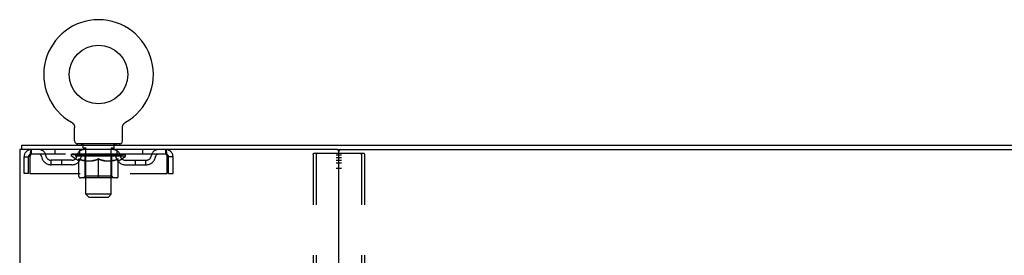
# Model space of a CAD drawing. Header units: inches. Extents: x 0 to 215, y 0 to 139.
# Tile 95 of 96: x 166.33 to 189.48, y 92.42 to 97.95. Entities that reach past the tile are written whole.
import ezdxf

# ---------------------------------------------------------------- set-up
doc = ezdxf.new("R2010")
doc.units = ezdxf.units.IN
doc.header["$LTSCALE"] = 11.804375
doc.header["$MEASUREMENT"] = 0
doc.linetypes.add('HIDDEN', pattern=[0.2, 0.1, -0.1])
doc.layers.get('0').update_dxf_attribs({"linetype": 'CONTINUOUS'})
doc.layers.add('DEFAULT_2', color=8, linetype='HIDDEN')
doc.layers.add('WITNESSMARKS', color=7, linetype='CONTINUOUS')

msp = doc.modelspace()

# ---------------------------------------------------------------- linework, layer by layer
at = {"color": 7, "linetype": 'Continuous'}
for p, q in [((167.551, 95.539), (167.551, 95.539)), ((167.551, 95.539), (167.555, 95.536)), ((167.554, 95.537), (167.552, 95.538)), ((167.555, 95.536), (167.56, 95.534)), ((167.56, 95.534), (167.564, 95.531)), ((167.564, 95.531), (167.568, 95.528)), ((167.568, 95.528), (167.572, 95.525)), ((167.572, 95.525), (167.576, 95.521)), ((167.576, 95.521), (167.579, 95.518)), ((167.579, 95.518), (167.583, 95.514)), ((167.583, 95.514), (167.587, 95.511)), ((167.586, 95.511), (167.59, 95.507)), ((167.59, 95.507), (167.593, 95.503)), ((167.593, 95.503), (167.596, 95.499)), ((167.596, 95.499), (167.599, 95.495)), ((167.599, 95.495), (167.602, 95.49)), ((167.602, 95.49), (167.604, 95.486)), ((167.604, 95.486), (167.607, 95.482)), ((167.607, 95.482), (167.609, 95.477)), ((167.609, 95.477), (167.611, 95.472)), ((167.611, 95.473), (167.613, 95.468)), ((167.613, 95.468), (167.615, 95.463)), ((167.615, 95.463), (167.617, 95.458)), ((167.617, 95.458), (167.618, 95.453)), ((167.618, 95.453), (167.62, 95.448)), ((167.62, 95.449), (167.621, 95.444)), ((167.621, 95.444), (167.622, 95.439)), ((167.622, 95.439), (167.622, 95.434)), ((167.622, 95.434), (167.623, 95.429)), ((167.624, 95.418), (167.624, 95.414)), ((167.624, 95.1), (167.624, 95.414)), ((168.749, 95.423), (168.75, 95.429)), ((168.749, 95.1), (168.749, 95.414)), ((168.75, 95.434), (168.751, 95.439)), ((168.75, 95.429), (168.75, 95.434)), ((168.751, 95.439), (168.752, 95.444)), ((168.752, 95.444), (168.753, 95.449)), ((168.753, 95.448), (168.754, 95.453)), ((168.754, 95.453), (168.756, 95.458)), ((168.756, 95.458), (168.757, 95.463)), ((168.757, 95.463), (168.759, 95.468)), ((168.759, 95.468), (168.761, 95.473)), ((168.761, 95.472), (168.763, 95.477)), ((168.763, 95.477), (168.766, 95.482)), ((168.766, 95.482), (168.768, 95.486)), ((168.768, 95.486), (168.771, 95.49)), ((168.771, 95.49), (168.774, 95.495)), ((168.774, 95.495), (168.777, 95.499)), ((168.776, 95.499), (168.78, 95.503)), ((168.78, 95.503), (168.783, 95.507)), ((168.783, 95.507), (168.786, 95.511)), ((168.786, 95.511), (168.79, 95.514)), ((168.79, 95.514), (168.793, 95.518)), ((168.793, 95.518), (168.797, 95.521)), ((168.797, 95.521), (168.801, 95.525)), ((168.801, 95.525), (168.805, 95.528)), ((168.805, 95.528), (168.809, 95.531)), ((168.809, 95.531), (168.813, 95.534)), ((168.813, 95.534), (168.817, 95.536)), ((168.813, 95.534), (168.814, 95.535)), ((168.817, 95.536), (168.822, 95.539)), ((168.82, 95.538), (168.819, 95.537)), ((166.384, 94.897), (166.384, 95.001)), ((166.422, 94.897), (166.393, 94.897)), ((167.686, 95.031), (167.686, 95.001)), ((168.686, 95.031), (167.686, 95.031)), ((168.686, 95.031), (168.686, 95.001)), ((173.792, 94.897), (199.122, 94.897))]:
    msp.add_line(p, q, dxfattribs=at)
at = {"color": 3, "linetype": 'Continuous'}
for p, q in [((166.332, 94.897), (166.332, 9.105)), ((166.393, 94.897), (166.332, 94.897)), ((166.384, 95.001), (206.53, 95.001)), ((173.792, 94.897), (166.422, 94.897)), ((173.832, 9.145), (173.832, 94.857))]:
    msp.add_line(p, q, dxfattribs=at)
at = {"color": 7, "linetype": 'Continuous'}
for points in [[(167.623, 95.429), (167.623, 95.423), (167.624, 95.418)], [(168.749, 95.414), (168.749, 95.418), (168.749, 95.423)], [(168.749, 95.414), (168.749, 95.418), (168.749, 95.423)]]:
    msp.add_lwpolyline(points, dxfattribs=at)
msp.add_circle((168.186, 96.659), 0.688, dxfattribs=at)
for centre, radius, start, end in [((168.186, 96.659), 1.288, 299.5053, 240.4947), ((167.693, 95.1), 0.069, 180, 265), ((168.68, 95.1), 0.069, 275, 360), ((173.872, 94.857), 0.04, 90, 180)]:
    msp.add_arc(centre, radius, start, end, dxfattribs=at)
at = {"color": 3, "linetype": 'Continuous'}
msp.add_arc((173.792, 94.857), 0.04, 0, 90, dxfattribs=at)
at = {"layer": 'DEFAULT_2', "color": 8, "linetype": 'HIDDEN'}
for p, q in [((167.558, 95.535), (167.56, 95.534)), ((168.822, 95.539), (168.822, 95.539)), ((166.603, 94.897), (166.603, 94.793)), ((167.155, 94.897), (167.155, 94.793)), ((167.749, 94.793), (167.749, 94.897)), ((167.783, 95.031), (167.783, 95.001)), ((167.821, 94.941), (167.821, 95.021)), ((167.891, 94.931), (167.831, 94.931)), ((167.886, 93.85), (167.886, 94.921)), ((168.541, 94.931), (168.481, 94.931)), ((168.486, 93.85), (168.486, 94.921)), ((168.551, 94.941), (168.551, 95.021)), ((168.589, 95.031), (168.589, 95.001)), ((168.624, 94.793), (168.624, 94.897)), ((169.218, 94.897), (169.218, 94.793)), ((169.769, 94.793), (169.769, 94.897)), ((166.436, 94.334), (166.436, 94.73)), ((166.436, 94.73), (166.54, 94.73)), ((166.54, 94.334), (166.54, 94.73)), ((166.57, 94.73), (166.57, 94.334)), ((169.769, 94.793), (166.603, 94.793)), ((167.553, 94.746), (167.553, 94.793)), ((167.712, 94.635), (167.553, 94.746)), ((168.82, 94.746), (167.553, 94.746)), ((167.563, 94.786), (167.563, 94.793)), ((167.571, 94.783), (167.571, 94.786)), ((167.571, 94.783), (168.801, 94.783)), ((167.58, 94.783), (167.58, 94.786)), ((167.581, 94.783), (167.581, 94.786)), ((167.591, 94.786), (167.591, 94.793)), ((167.607, 94.783), (167.607, 94.786)), ((167.609, 94.783), (167.609, 94.786)), ((167.638, 94.786), (167.638, 94.793)), ((167.652, 94.783), (167.652, 94.786)), ((167.655, 94.783), (167.655, 94.786)), ((167.859, 94.786), (167.658, 94.786)), ((167.701, 94.786), (167.701, 94.793)), ((167.703, 94.783), (167.703, 94.786)), ((167.703, 94.783), (167.703, 94.786)), ((167.706, 94.783), (167.706, 94.786)), ((167.713, 94.783), (167.713, 94.786)), ((167.714, 94.783), (167.714, 94.786)), ((167.717, 94.783), (167.717, 94.786)), ((167.72, 94.783), (167.72, 94.787)), ((167.723, 94.272), (167.723, 94.678)), ((167.725, 94.783), (167.725, 94.786)), ((167.739, 94.783), (167.739, 94.786)), ((167.757, 94.783), (167.757, 94.789)), ((167.757, 94.783), (167.757, 94.786)), ((167.778, 94.783), (167.778, 94.786)), ((167.778, 94.783), (167.778, 94.786)), ((167.779, 94.786), (167.779, 94.793)), ((167.789, 94.783), (167.789, 94.786)), ((167.793, 94.783), (167.793, 94.786)), ((167.802, 94.783), (167.802, 94.786)), ((167.814, 94.783), (167.814, 94.79)), ((167.829, 94.783), (167.829, 94.786)), ((167.832, 94.783), (167.832, 94.786)), ((167.859, 94.783), (167.859, 94.786)), ((167.926, 94.786), (167.864, 94.786)), ((167.87, 94.786), (167.87, 94.793)), ((167.874, 94.274), (167.874, 94.743)), ((167.876, 94.783), (167.876, 94.786)), ((167.881, 94.783), (167.881, 94.786)), ((167.887, 94.783), (167.887, 94.791)), ((167.891, 94.783), (167.891, 94.786)), ((167.902, 94.783), (167.902, 94.786)), ((167.926, 94.783), (167.926, 94.786)), ((168.001, 94.786), (167.942, 94.786)), ((167.962, 94.783), (167.962, 94.786)), ((167.97, 94.786), (167.97, 94.793)), ((167.973, 94.783), (167.973, 94.786)), ((167.976, 94.783), (167.976, 94.792)), ((167.979, 94.783), (167.979, 94.786)), ((167.986, 94.783), (167.986, 94.786)), ((168.001, 94.783), (168.001, 94.786)), ((168.082, 94.786), (168.027, 94.786)), ((168.04, 94.783), (168.04, 94.786)), ((168.072, 94.786), (168.149, 94.791)), ((168.076, 94.786), (168.076, 94.793)), ((168.077, 94.793), (168.076, 94.793)), ((168.077, 94.786), (168.077, 94.793)), ((168.077, 94.783), (168.077, 94.786)), ((168.081, 94.783), (168.081, 94.786)), ((168.082, 94.783), (168.082, 94.786)), ((168.082, 94.783), (168.082, 94.786)), ((168.117, 94.786), (168.182, 94.786)), ((168.123, 94.783), (168.123, 94.786)), ((168.128, 94.786), (168.128, 94.789)), ((168.149, 94.786), (168.149, 94.791)), ((168.165, 94.783), (168.165, 94.786)), ((168.184, 94.786), (168.184, 94.786)), ((168.184, 94.783), (168.184, 94.786)), ((168.184, 94.783), (168.184, 94.786)), ((168.186, 94.786), (168.186, 94.793)), ((168.186, 94.793), (168.301, 94.786)), ((168.186, 94.235), (168.186, 94.678)), ((168.189, 94.783), (168.189, 94.786)), ((168.189, 94.783), (168.189, 94.786)), ((168.189, 94.786), (168.189, 94.786)), ((168.207, 94.783), (168.207, 94.786)), ((168.207, 94.786), (168.255, 94.786)), ((168.25, 94.783), (168.25, 94.786)), ((168.29, 94.783), (168.29, 94.786)), ((168.291, 94.783), (168.291, 94.786)), ((168.291, 94.786), (168.345, 94.786)), ((168.292, 94.783), (168.292, 94.786)), ((168.296, 94.786), (168.296, 94.793)), ((168.296, 94.786), (168.296, 94.793)), ((168.296, 94.793), (168.296, 94.793)), ((168.296, 94.783), (168.296, 94.786)), ((168.332, 94.783), (168.332, 94.786)), ((168.371, 94.783), (168.371, 94.786)), ((168.371, 94.786), (168.43, 94.786)), ((168.387, 94.783), (168.387, 94.786)), ((168.394, 94.783), (168.394, 94.786)), ((168.397, 94.783), (168.397, 94.792)), ((168.399, 94.783), (168.399, 94.786)), ((168.403, 94.786), (168.403, 94.793)), ((168.41, 94.783), (168.41, 94.786)), ((168.446, 94.783), (168.446, 94.786)), ((168.446, 94.786), (168.508, 94.786)), ((168.47, 94.783), (168.47, 94.786)), ((168.481, 94.783), (168.481, 94.786)), ((168.485, 94.783), (168.485, 94.791)), ((168.491, 94.783), (168.491, 94.786)), ((168.496, 94.783), (168.496, 94.786)), ((168.499, 94.274), (168.499, 94.743)), ((168.503, 94.786), (168.503, 94.793)), ((168.513, 94.783), (168.513, 94.786)), ((168.513, 94.786), (168.715, 94.786)), ((168.54, 94.783), (168.54, 94.786)), ((168.544, 94.783), (168.544, 94.786)), ((168.559, 94.783), (168.559, 94.79)), ((168.57, 94.783), (168.57, 94.786)), ((168.58, 94.783), (168.58, 94.786)), ((168.584, 94.783), (168.584, 94.786)), ((168.593, 94.786), (168.593, 94.793)), ((168.595, 94.783), (168.595, 94.786)), ((168.595, 94.783), (168.595, 94.786)), ((168.615, 94.783), (168.615, 94.789)), ((168.616, 94.783), (168.616, 94.786)), ((168.634, 94.783), (168.634, 94.786)), ((168.648, 94.783), (168.648, 94.786)), ((168.65, 94.272), (168.65, 94.678)), ((168.652, 94.783), (168.652, 94.787)), ((168.656, 94.783), (168.656, 94.786)), ((168.659, 94.783), (168.659, 94.786)), ((168.659, 94.783), (168.659, 94.786)), ((168.66, 94.635), (168.82, 94.746)), ((168.666, 94.783), (168.666, 94.786)), ((168.669, 94.783), (168.669, 94.786)), ((168.67, 94.783), (168.67, 94.786)), ((168.671, 94.786), (168.671, 94.793)), ((168.718, 94.783), (168.718, 94.786)), ((168.72, 94.783), (168.72, 94.786)), ((168.735, 94.786), (168.735, 94.793)), ((168.763, 94.783), (168.763, 94.786)), ((168.765, 94.783), (168.765, 94.786)), ((168.781, 94.786), (168.781, 94.793)), ((168.791, 94.783), (168.791, 94.786)), ((168.792, 94.783), (168.792, 94.786)), ((168.801, 94.783), (168.801, 94.786)), ((168.81, 94.786), (168.81, 94.793)), ((168.82, 94.746), (168.82, 94.793)), ((169.802, 94.334), (169.802, 94.73)), ((169.832, 94.334), (169.832, 94.73)), ((169.936, 94.73), (169.832, 94.73)), ((169.936, 94.334), (169.936, 94.73)), ((173.228, 94.783), (173.228, 9.218)), ((173.25, 94.813), (174.415, 94.813)), ((173.302, 94.783), (173.302, 9.218)), ((174.363, 94.783), (174.363, 9.218)), ((174.436, 94.783), (174.436, 9.218)), ((167.072, 94.542), (167.072, 94.646)), ((167.555, 94.646), (167.072, 94.646)), ((167.555, 94.542), (167.072, 94.542)), ((167.322, 94.542), (167.322, 94.646)), ((167.712, 94.635), (167.723, 94.635)), ((167.865, 94.635), (168.045, 94.635)), ((168.328, 94.635), (168.507, 94.635)), ((168.65, 94.635), (168.66, 94.635)), ((168.818, 94.646), (169.301, 94.646)), ((168.818, 94.542), (169.301, 94.542)), ((169.051, 94.542), (169.051, 94.646)), ((169.301, 94.542), (169.301, 94.646)), ((166.54, 94.334), (166.436, 94.334)), ((166.57, 94.334), (169.802, 94.334)), ((168.613, 94.235), (167.76, 94.235)), ((167.874, 94.274), (167.834, 94.235)), ((168.499, 94.274), (167.874, 94.274)), ((168.499, 94.274), (168.539, 94.235)), ((169.832, 94.334), (169.936, 94.334)), ((167.955, 93.781), (167.886, 93.85)), ((168.486, 93.85), (167.886, 93.85)), ((167.955, 93.781), (168.417, 93.781)), ((168.417, 93.781), (168.486, 93.85))]:
    msp.add_line(p, q, dxfattribs=at)
for points in [[(166.603, 94.897), (166.601, 94.896), (166.599, 94.893), (166.596, 94.887), (166.594, 94.88), (166.592, 94.871), (166.589, 94.86), (166.587, 94.848), (166.584, 94.834), (166.582, 94.819), (166.58, 94.802), (166.577, 94.785), (166.575, 94.767), (166.573, 94.749), (166.57, 94.73)], [(169.802, 94.73), (169.8, 94.749), (169.798, 94.767), (169.795, 94.785), (169.793, 94.802), (169.791, 94.819), (169.788, 94.834), (169.786, 94.848), (169.783, 94.86), (169.781, 94.871), (169.779, 94.88), (169.776, 94.887), (169.774, 94.893), (169.772, 94.896), (169.769, 94.897)], [(166.603, 94.793), (166.601, 94.792), (166.599, 94.791), (166.596, 94.789), (166.594, 94.787), (166.592, 94.783), (166.589, 94.779), (166.587, 94.774), (166.584, 94.769), (166.582, 94.763), (166.58, 94.757), (166.577, 94.751), (166.575, 94.744), (166.573, 94.737), (166.57, 94.73)], [(167.873, 94.635), (167.848, 94.639), (167.823, 94.645), (167.799, 94.651), (167.774, 94.659), (167.748, 94.668), (167.723, 94.678)], [(167.723, 94.677), (167.747, 94.667), (167.771, 94.659), (167.795, 94.651), (167.819, 94.645), (167.842, 94.639), (167.865, 94.635)], [(168.186, 94.678), (168.16, 94.668), (168.135, 94.659), (168.11, 94.651), (168.085, 94.645), (168.06, 94.639), (168.035, 94.635)], [(168.045, 94.635), (168.068, 94.639), (168.092, 94.645), (168.115, 94.651), (168.138, 94.659), (168.162, 94.667), (168.186, 94.677)], [(168.337, 94.635), (168.312, 94.639), (168.288, 94.645), (168.263, 94.652), (168.238, 94.659), (168.212, 94.668), (168.186, 94.678)], [(168.186, 94.677), (168.211, 94.667), (168.235, 94.659), (168.258, 94.651), (168.281, 94.645), (168.305, 94.639), (168.328, 94.635)], [(168.65, 94.678), (168.624, 94.668), (168.599, 94.659), (168.574, 94.651), (168.549, 94.645), (168.524, 94.639), (168.5, 94.635)], [(168.507, 94.635), (168.531, 94.639), (168.554, 94.645), (168.578, 94.651), (168.602, 94.659), (168.626, 94.668), (168.65, 94.677)], [(169.802, 94.73), (169.8, 94.737), (169.798, 94.744), (169.795, 94.751), (169.793, 94.757), (169.791, 94.763), (169.788, 94.769), (169.786, 94.774), (169.783, 94.779), (169.781, 94.783), (169.779, 94.787), (169.776, 94.789), (169.774, 94.791), (169.772, 94.792), (169.769, 94.793)], [(173.228, 94.783), (173.229, 94.791), (173.231, 94.798), (173.235, 94.805), (173.239, 94.809), (173.244, 94.812), (173.25, 94.813)], [(173.323, 94.813), (173.318, 94.812), (173.313, 94.809), (173.308, 94.805), (173.305, 94.798), (173.303, 94.791), (173.302, 94.783)], [(174.363, 94.783), (174.362, 94.791), (174.36, 94.798), (174.356, 94.805), (174.352, 94.809), (174.347, 94.812), (174.341, 94.813)], [(174.415, 94.813), (174.421, 94.812), (174.426, 94.809), (174.43, 94.805), (174.433, 94.798), (174.435, 94.791), (174.436, 94.783)]]:
    msp.add_lwpolyline(points, dxfattribs=at)
for centre, radius, start, end in [((166.603, 94.73), 0.167, 90, 180), ((166.783, 94.73), 0.167, 8.0716, 90), ((167.844, 94.73), 0.167, 90, 171.9284), ((167.693, 95.1), 0.069, 265, 270), ((167.811, 95.021), 0.01, 0, 90), ((167.831, 94.941), 0.01, 180, 270), ((167.876, 94.921), 0.01, 0, 90), ((168.496, 94.921), 0.01, 90, 180), ((168.529, 94.73), 0.167, 8.0716, 90), ((168.541, 94.941), 0.01, 270, 360), ((168.561, 95.021), 0.01, 90, 180), ((168.68, 95.1), 0.069, 270, 275), ((169.59, 94.73), 0.167, 90, 171.9284), ((169.769, 94.73), 0.167, 0, 90), ((166.603, 94.73), 0.063, 90, 180), ((166.783, 94.73), 0.0625, 7.9863, 90), ((167.072, 94.771), 0.229, 187.9863, 270), ((167.072, 94.771), 0.125, 188.0716, 270), ((167.555, 94.771), 0.125, 270, 351.9284), ((167.555, 94.771), 0.229, 270, 352.0137), ((167.843, 94.73), 0.0625, 90, 172.0137), ((167.834, 94.743), 0.0398, 0, 90), ((168.539, 94.743), 0.0398, 90, 180), ((168.529, 94.73), 0.0625, 7.9863, 90), ((168.818, 94.771), 0.229, 187.9863, 270), ((168.818, 94.771), 0.125, 188.0716, 270), ((169.301, 94.771), 0.125, 270, 351.9284), ((169.301, 94.771), 0.229, 270, 352.0137), ((169.59, 94.73), 0.0625, 90, 172.0137), ((169.769, 94.73), 0.063, 0, 90), ((167.76, 94.272), 0.0371, 180, 270), ((168.613, 94.272), 0.0371, 270, 360)]:
    msp.add_arc(centre, radius, start, end, dxfattribs=at)
for centre, major_axis, ratio, start_param, end_param in [((168.186, 94.793), (0.633, 0.007), 0.05963, 2.96643, 3.140963), ((167.533, 94.781), (0.198, 0), 0.060556, 0.430652, 1.470503), ((168.186, 94.793), (0.633, 0), 0.060556, -3.141593, -2.96706), ((167.533, 94.774), (0.198, 0.002), 0.05963, 1.376596, 1.469874), ((168.186, 94.793), (0.633, 0.013), 0.05688, 2.791345, 2.965878), ((167.509, 94.781), (0.198, 0.002), 0.05963, 0.25549, 1.295341), ((167.577, 94.781), (0.198, -0.002), 0.05963, 0.605815, 1.645666), ((168.186, 94.793), (0.633, -0.007), 0.05963, -2.96643, -2.791898), ((167.577, 94.774), (0.198, 0), 0.060556, 1.551758, 1.645036), ((167.509, 94.774), (0.198, 0.004), 0.05688, 1.20151, 1.294789), ((167.579, 94.777), (0.164, 0.002), 0.05963, 1.065228, 1.614276), ((167.559, 94.777), (0.164, 0.003), 0.05688, 0.890143, 1.43919), ((167.617, 94.777), (0.164, 0), 0.060556, 1.240391, 1.789438), ((168.186, 94.793), (0.633, 0.019), 0.052395, 2.616403, 2.790936), ((167.505, 94.781), (0.198, 0.004), 0.05688, 0.080405, 1.120256), ((167.64, 94.781), (0.198, -0.004), 0.05688, 0.7809, 1.820751), ((168.186, 94.793), (0.633, -0.013), 0.05688, -2.791345, -2.616812), ((167.64, 94.774), (0.198, -0.002), 0.05963, 1.72692, 1.820198), ((167.505, 94.774), (0.198, 0.006), 0.052395, 1.026568, 1.119847), ((167.558, 94.777), (0.164, 0.005), 0.052395, 0.715201, 1.264248), ((167.672, 94.777), (0.164, -0.002), 0.05963, 1.415553, 1.9646), ((168.186, 94.793), (0.633, 0.025), 0.046319, 2.441654, 2.616187), ((167.719, 94.781), (0.198, -0.006), 0.052395, 0.955842, 1.995693), ((167.522, 94.781), (0.198, 0.006), 0.052395, -0.094537, 0.945314), ((168.186, 94.793), (0.633, -0.019), 0.052395, -2.616403, -2.44187), ((167.719, 94.774), (0.198, -0.004), 0.05688, 1.902006, 1.995284), ((167.522, 94.774), (0.198, 0.008), 0.046319, 0.851819, 0.945098), ((167.577, 94.777), (0.164, 0.006), 0.046319, 0.540452, 1.089499), ((167.743, 94.777), (0.164, -0.003), 0.05688, 1.590638, 2.139686), ((168.186, 94.793), (0.633, 0.029), 0.038841, 2.267123, 2.441656), ((167.813, 94.781), (0.198, -0.008), 0.046319, 1.130591, 2.170442), ((167.559, 94.781), (0.198, 0.008), 0.046319, -0.269286, 0.770565), ((168.186, 94.793), (0.633, -0.025), 0.046319, -2.441654, -2.267121), ((167.813, 94.774), (0.198, -0.006), 0.052395, 2.076947, 2.170226), ((167.559, 94.774), (0.198, 0.009), 0.038841, 0.677289, 0.770567), ((167.614, 94.777), (0.164, 0.008), 0.038841, 0.365921, 0.914969), ((167.828, 94.777), (0.164, -0.005), 0.052395, 1.76558, 2.314627), ((168.186, 94.793), (0.633, 0.033), 0.030195, 2.09281, 2.267343), ((167.918, 94.781), (0.198, -0.009), 0.038841, 1.305122, 2.344973), ((167.615, 94.781), (0.198, 0.009), 0.038841, -0.443817, 0.596034), ((168.186, 94.793), (0.633, -0.029), 0.038841, -2.267123, -2.092591), ((167.918, 94.774), (0.198, -0.008), 0.046319, 2.251696, 2.344975), ((167.615, 94.774), (0.198, 0.01), 0.030195, 0.502975, 0.596254), ((167.668, 94.777), (0.164, 0.009), 0.030195, 0.191608, 0.740655), ((167.923, 94.777), (0.164, -0.006), 0.046319, 1.940329, 2.489376), ((167.689, 94.781), (0.198, 0.01), 0.030195, -0.61813, 0.421721), ((168.186, 94.793), (0.633, 0.036), 0.020645, 1.918687, 2.09322), ((168.03, 94.781), (0.198, -0.01), 0.030195, 1.479435, 2.519286), ((168.186, 94.793), (0.633, -0.033), 0.030195, -2.09281, -1.918277), ((168.03, 94.774), (0.198, -0.009), 0.038841, 2.426227, 2.519505), ((167.689, 94.774), (0.198, 0.011), 0.020645, 0.328852, 0.422131), ((167.738, 94.777), (0.164, 0.009), 0.020645, 0.017485, 0.566532), ((168.027, 94.777), (0.164, -0.008), 0.038841, 2.11486, 2.663907), ((167.778, 94.781), (0.198, 0.011), 0.020645, -0.792253, 0.247598), ((168.186, 94.793), (0.633, 0.038), 0.010478, 1.744704, 1.919237), ((168.148, 94.781), (0.198, -0.011), 0.020645, 1.653558, 2.693409), ((168.186, 94.793), (0.633, -0.036), 0.020645, -1.918687, -1.744154), ((168.148, 94.774), (0.198, -0.01), 0.030195, 2.60054, 2.693819), ((167.778, 94.774), (0.198, 0.012), 0.010478, 0.154869, 0.248148), ((167.822, 94.777), (0.164, 0.01), 0.010478, 6.126688, 6.675735), ((168.135, 94.777), (0.164, -0.009), 0.030195, 2.289173, 2.83822), ((167.879, 94.781), (0.198, 0.012), 0.010478, -0.966236, -0.000846), ((168.267, 94.781), (0.198, -0.012), 0.010478, 1.827541, 2.867392), ((168.186, 94.793), (0.633, -0.038), 0.010478, -1.744704, -1.570171), ((168.267, 94.774), (0.198, -0.011), 0.020645, 2.774664, 2.867942), ((168.245, 94.777), (0.164, -0.009), 0.020645, 2.463296, 3.012344), ((168.106, 94.781), (0.198, 0.012), 0.010478, 0.274201, 1.314052), ((168.019, 94.777), (0.164, 0.01), 0.010478, -0.000298, 0.504314), ((167.989, 94.774), (0.198, 0.012), 0.010478, 0.192946, 0.399283), ((168.186, 94.793), (0.633, 0.038), 0.010478, -1.578586, -1.396888), ((168.383, 94.774), (0.198, -0.012), 0.010478, 2.948646, 3.041925), ((168.353, 94.777), (0.164, -0.01), 0.010478, 2.637279, 3.142076), ((168.224, 94.781), (0.198, 0.011), 0.020645, 0.448184, 1.488034), ((168.128, 94.777), (0.164, 0.009), 0.020645, 0.129249, 0.678296), ((168.106, 94.774), (0.198, 0.011), 0.020645, 0.273651, 0.366929), ((168.186, 94.793), (0.633, 0.036), 0.020645, -1.397439, -1.222906), ((168.494, 94.781), (0.198, -0.012), 0.010478, -3.140747, -2.175357), ((168.186, 94.793), (0.633, -0.038), 0.010478, 1.222355, 1.396888), ((168.342, 94.781), (0.198, 0.01), 0.030195, 0.622307, 1.662158), ((168.237, 94.777), (0.164, 0.009), 0.030195, 0.303372, 0.852419), ((168.551, 94.777), (0.164, -0.01), 0.010478, 2.749043, 3.29809), ((168.595, 94.781), (0.198, -0.011), 0.020645, 2.893995, 3.933846), ((168.224, 94.774), (0.198, 0.01), 0.030195, 0.447774, 0.541052), ((168.595, 94.774), (0.198, -0.012), 0.010478, 2.893445, 2.986723), ((168.186, 94.793), (0.633, 0.033), 0.030195, -1.223315, -1.048783), ((168.455, 94.781), (0.198, 0.009), 0.038841, 0.79662, 1.836471), ((168.186, 94.793), (0.633, -0.036), 0.020645, 1.048373, 1.222906), ((168.346, 94.777), (0.164, 0.008), 0.038841, 0.477686, 1.026733), ((168.635, 94.777), (0.164, -0.009), 0.020645, 2.57506, 3.124108), ((168.684, 94.781), (0.198, -0.01), 0.030195, 2.719872, 3.759723), ((168.56, 94.781), (0.198, 0.008), 0.046319, 0.971151, 2.011002), ((168.342, 94.774), (0.198, 0.009), 0.038841, 0.622087, 0.715366), ((168.684, 94.774), (0.198, -0.011), 0.020645, 2.719462, 2.812741), ((168.186, 94.793), (0.633, 0.029), 0.038841, -1.049002, -0.874469), ((168.186, 94.793), (0.633, -0.033), 0.030195, 0.87425, 1.048783), ((168.449, 94.777), (0.164, 0.006), 0.046319, 0.652216, 1.201263), ((168.653, 94.781), (0.198, 0.006), 0.052395, 1.1459, 2.185751), ((168.705, 94.777), (0.164, -0.009), 0.030195, 2.400937, 2.949985), ((168.757, 94.781), (0.198, -0.009), 0.038841, 2.545558, 3.585409), ((168.545, 94.777), (0.164, 0.005), 0.052395, 0.826965, 1.376012), ((168.455, 94.774), (0.198, 0.008), 0.046319, 0.796618, 0.889896), ((168.757, 94.774), (0.198, -0.01), 0.030195, 2.545339, 2.638617), ((168.733, 94.781), (0.198, 0.004), 0.05688, 1.320842, 2.360692), ((168.186, 94.793), (0.633, 0.025), 0.046319, -0.874471, -0.699939), ((168.186, 94.793), (0.633, -0.029), 0.038841, 0.699936, 0.874469), ((168.813, 94.781), (0.198, -0.008), 0.046319, 2.371028, 3.410879), ((168.759, 94.777), (0.164, -0.008), 0.038841, 2.226624, 2.775671), ((168.795, 94.781), (0.198, 0.002), 0.05963, 1.495927, 2.535778), ((168.629, 94.777), (0.164, 0.003), 0.05688, 1.001907, 1.550954), ((168.85, 94.781), (0.198, -0.006), 0.052395, 2.196279, 3.23613), ((168.796, 94.777), (0.164, -0.006), 0.046319, 2.052093, 2.601141), ((168.56, 94.774), (0.198, 0.006), 0.052395, 0.971367, 1.064645), ((168.839, 94.781), (0.198, 0), 0.060556, 1.671089, 2.71094), ((168.813, 94.774), (0.198, -0.009), 0.038841, 2.371026, 2.464304), ((168.867, 94.781), (0.198, -0.004), 0.05688, 2.021337, 3.061188), ((168.186, 94.793), (0.633, 0.019), 0.052395, -0.699723, -0.52519), ((168.186, 94.793), (0.633, -0.025), 0.046319, 0.525406, 0.699939), ((168.864, 94.781), (0.198, -0.002), 0.05963, 1.846251, 2.886102), ((168.7, 94.777), (0.164, 0.002), 0.05963, 1.176993, 1.72604), ((168.814, 94.777), (0.164, -0.005), 0.052395, 1.877344, 2.426392), ((168.756, 94.777), (0.164, 0), 0.060556, 1.352155, 1.901202), ((168.814, 94.777), (0.164, -0.003), 0.05688, 1.702402, 2.25145), ((168.794, 94.777), (0.164, -0.002), 0.05963, 1.527317, 2.076364), ((168.653, 94.774), (0.198, 0.004), 0.05688, 1.146309, 1.239587), ((168.85, 94.774), (0.198, -0.008), 0.046319, 2.196495, 2.289773), ((168.186, 94.793), (0.633, 0.013), 0.05688, -0.524781, -0.350248), ((168.186, 94.793), (0.633, -0.019), 0.052395, 0.350657, 0.52519), ((168.733, 94.774), (0.198, 0.002), 0.05963, 1.321394, 1.414673), ((168.867, 94.774), (0.198, -0.006), 0.052395, 2.021746, 2.115024), ((168.186, 94.793), (0.633, 0.007), 0.05963, -0.349695, -0.175162), ((168.186, 94.793), (0.633, -0.013), 0.05688, 0.175715, 0.350248), ((168.795, 94.774), (0.198, 0), 0.060556, 1.496556, 1.589835), ((168.864, 94.774), (0.198, -0.004), 0.05688, 1.846804, 1.940083), ((168.839, 94.774), (0.198, -0.002), 0.05963, 1.671719, 1.764997), ((168.186, 94.793), (0.633, 0), 0.060556, -0.174533, 0), ((168.186, 94.793), (0.633, -0.007), 0.05963, 0.000629, 0.175162)]:
    msp.add_ellipse(centre, major_axis=major_axis, ratio=ratio, start_param=start_param, end_param=end_param, dxfattribs=at)
at = {"layer": 'WITNESSMARKS', "color": 40, "linetype": 'Continuous'}
for p, q in [((173.77, 94.772), (173.895, 94.772)), ((173.77, 94.709), (173.895, 94.709)), ((173.77, 94.647), (173.895, 94.647)), ((173.77, 94.584), (173.895, 94.584)), ((173.77, 94.459), (173.895, 94.459))]:
    msp.add_line(p, q, dxfattribs=at)

doc.saveas('drawing.dxf')
